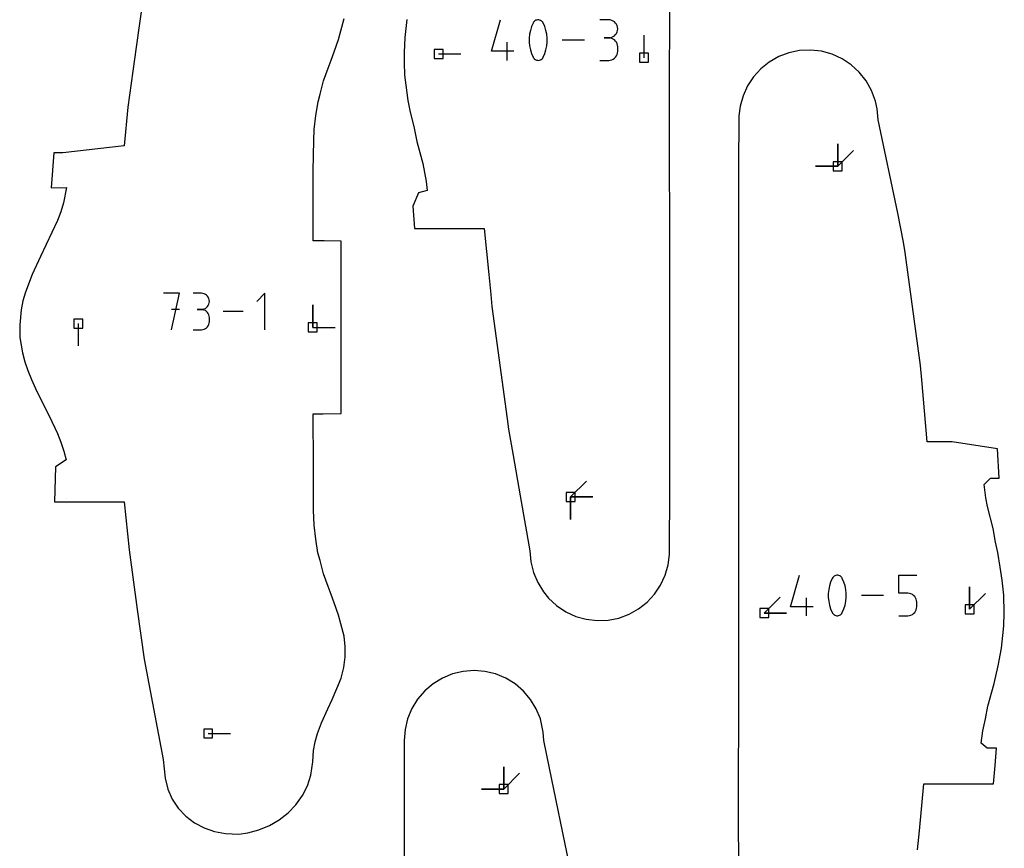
# Model space of a CAD drawing. Extents: x 0 to 600, y 0 to 900.
# Tile 40 of 55: x 371 to 434, y 801 to 854. Entities that reach past the tile are written whole.
import ezdxf

# ---------------------------------------------------------------- set-up
doc = ezdxf.new("R2010")
doc.units = 0

msp = doc.modelspace()

# ---------------------------------------------------------------- linework, layer by layer
at = {"layer": 'annotation', "color": 1}
for p, q in [((401.02106, 851.626859), (401.59507, 853.639953)), ((403.578108, 853.201636), (403.503687, 852.961524)), ((403.677336, 853.434981), (403.578108, 853.201636)), ((403.710751, 853.490548), (403.677336, 853.434981)), ((403.677336, 853.434981), (403.677336, 853.434981)), ((403.752395, 853.537902), (403.710751, 853.490548)), ((403.800889, 853.576583), (403.752395, 853.537902)), ((403.854855, 853.606134), (403.800889, 853.576583)), ((403.912913, 853.626095), (403.854855, 853.606134)), ((403.973684, 853.636009), (403.912913, 853.626095)), ((404.03579, 853.635418), (403.973684, 853.636009)), ((404.097852, 853.623863), (404.03579, 853.635418)), ((404.158491, 853.600885), (404.097852, 853.623863)), ((404.181705, 853.588687), (404.158491, 853.600885)), ((404.158491, 853.600885), (404.158491, 853.600885)), ((404.203981, 853.574675), (404.181705, 853.588687)), ((404.22521, 853.558961), (404.203981, 853.574675)), ((404.245286, 853.541656), (404.22521, 853.558961)), ((404.264098, 853.522871), (404.245286, 853.541656)), ((404.28154, 853.502716), (404.264098, 853.522871)), ((404.297503, 853.481302), (404.28154, 853.502716)), ((404.311878, 853.458741), (404.297503, 853.481302)), ((404.324558, 853.435143), (404.311878, 853.458741)), ((404.424267, 853.201317), (404.324558, 853.435143)), ((404.324558, 853.435143), (404.324558, 853.435143)), ((404.499049, 852.960845), (404.424267, 853.201317)), ((408.505265, 853.63695), (407.930443, 853.63695)), ((408.608648, 853.627671), (408.505265, 853.63695)), ((408.705928, 853.600929), (408.608648, 853.627671)), ((408.795487, 853.558369), (408.705928, 853.600929)), ((408.875706, 853.501636), (408.795487, 853.558369)), ((408.944969, 853.432375), (408.875706, 853.501636)), ((409.001656, 853.35223), (408.944969, 853.432375)), ((409.04415, 853.262846), (409.001656, 853.35223)), ((409.070833, 853.165868), (409.04415, 853.262846)), ((403.454073, 852.71656), (403.429266, 852.468657)), ((403.503687, 852.961524), (403.454073, 852.71656)), ((404.548903, 852.71564), (404.499049, 852.960845)), ((404.57383, 852.467617), (404.548903, 852.71564)), ((408.705928, 852.523345), (408.795487, 852.565947)), ((408.795487, 852.565947), (408.875706, 852.622763)), ((408.875706, 852.622763), (408.944969, 852.69216)), ((408.944969, 852.69216), (409.001656, 852.772508)), ((409.001656, 852.772508), (409.04415, 852.862174)), ((409.04415, 852.862174), (409.070833, 852.959529)), ((409.080087, 853.06294), (409.070833, 853.165868)), ((409.070833, 852.959529), (409.080087, 853.06294)), ((409.080087, 853.06294), (409.080087, 853.06294)), ((410.76199, 851.221383), (410.76199, 852.650133)), ((402.027526, 851.051387), (402.027526, 852.201031)), ((403.429266, 852.468657), (403.429266, 852.219731)), ((403.429266, 852.219731), (403.454073, 851.971697)), ((403.454073, 851.971697), (403.503687, 851.726468)), ((404.499049, 851.725788), (404.548903, 851.970777)), ((404.548903, 851.970777), (404.57383, 852.218691)), ((404.57383, 852.218691), (404.57383, 852.467617)), ((406.959974, 852.34567), (405.54459, 852.34567)), ((408.505265, 852.487306), (408.217448, 852.487306)), ((408.217448, 852.487306), (408.505265, 852.487306)), ((408.505265, 852.487306), (408.608648, 852.496588)), ((408.608648, 852.478027), (408.505265, 852.487306)), ((408.505265, 852.487306), (408.505265, 852.487306)), ((408.608648, 852.496588), (408.705928, 852.523345)), ((408.705928, 852.451285), (408.608648, 852.478027)), ((408.795487, 852.408725), (408.705928, 852.451285)), ((408.875706, 852.351992), (408.795487, 852.408725)), ((408.944969, 852.28273), (408.875706, 852.351992)), ((409.001656, 852.202586), (408.944969, 852.28273)), ((409.04415, 852.113202), (409.001656, 852.202586)), ((409.070833, 852.016223), (409.04415, 852.113202)), ((409.080087, 851.913296), (409.070833, 852.016223)), ((397.646881, 851.459508), (399.075631, 851.459508)), ((402.458359, 851.626859), (401.02106, 851.626859)), ((403.503687, 851.726468), (403.578108, 851.485959)), ((403.578108, 851.485959), (403.677336, 851.252085)), ((404.324558, 851.252248), (404.424267, 851.48564)), ((404.424267, 851.48564), (404.499049, 851.725788)), ((408.944969, 851.255977), (409.001656, 851.336117)), ((409.001656, 851.336117), (409.04415, 851.425507)), ((409.04415, 851.425507), (409.070833, 851.522508)), ((409.070833, 851.522508), (409.080087, 851.625479)), ((409.080087, 851.625479), (409.080087, 851.913296)), ((409.080087, 851.913296), (409.080087, 851.913296)), ((403.677336, 851.252085), (403.677336, 851.252085)), ((403.677336, 851.252085), (403.68997, 851.228534)), ((403.68997, 851.228534), (403.704239, 851.206085)), ((403.704239, 851.206085), (403.720083, 851.184807)), ((403.720083, 851.184807), (403.737443, 851.164767)), ((403.737443, 851.164767), (403.756258, 851.146034)), ((403.756258, 851.146034), (403.776467, 851.128676)), ((403.776467, 851.128676), (403.798011, 851.112761)), ((403.798011, 851.112761), (403.82083, 851.098356)), ((403.82083, 851.098356), (403.844864, 851.085531)), ((403.844864, 851.085531), (403.844864, 851.085531)), ((403.844864, 851.085531), (403.905025, 851.063041)), ((403.905025, 851.063041), (403.966726, 851.051868)), ((403.966726, 851.051868), (404.028571, 851.051556)), ((404.028571, 851.051556), (404.089165, 851.061648)), ((404.089165, 851.061648), (404.147114, 851.081691)), ((404.147114, 851.081691), (404.201023, 851.111228)), ((404.201023, 851.111228), (404.249496, 851.149803)), ((404.249496, 851.149803), (404.29114, 851.196962)), ((404.29114, 851.196962), (404.324558, 851.252248)), ((404.324558, 851.252248), (404.324558, 851.252248)), ((407.930443, 851.051468), (408.505265, 851.051468)), ((408.505265, 851.051468), (408.608648, 851.060743)), ((408.505265, 851.051468), (408.505265, 851.051468)), ((408.608648, 851.060743), (408.705928, 851.087471)), ((408.705928, 851.087471), (408.795487, 851.130014)), ((408.795487, 851.130014), (408.875706, 851.186729)), ((408.875706, 851.186729), (408.944969, 851.255977)), ((423.132205, 844.290479), (423.132205, 845.719228)), ((423.132205, 844.290479), (423.132205, 845.719228)), ((423.132205, 845.719228), (423.132205, 844.290479)), ((423.132205, 844.290479), (423.132205, 845.719228)), ((423.132205, 845.719228), (423.132205, 844.290479)), ((423.132205, 844.290479), (424.142484, 845.300757)), ((373.82431, 844.926197), (373.824188, 844.924602)), ((423.132205, 844.290479), (421.703455, 844.290479)), ((423.132205, 844.290479), (421.703455, 844.290479)), ((421.703455, 844.290479), (423.132205, 844.290479)), ((373.689006, 843.150168), (373.689006, 843.150168)), ((381.104393, 836.183012), (380.068625, 836.183012)), ((380.586582, 833.853812), (381.104393, 836.183012)), ((382.495143, 836.180309), (381.977916, 836.180309)), ((382.588167, 836.17196), (382.495143, 836.180309)), ((382.6757, 836.147897), (382.588167, 836.17196)), ((382.756285, 836.109602), (382.6757, 836.147897)), ((382.828467, 836.058553), (382.756285, 836.109602)), ((382.89079, 835.996232), (382.828467, 836.058553)), ((382.941797, 835.924117), (382.89079, 835.996232)), ((382.980034, 835.843689), (382.941797, 835.924117)), ((383.004043, 835.756428), (382.980034, 835.843689)), ((382.980034, 835.483164), (383.004043, 835.570763)), ((383.01237, 835.663813), (383.004043, 835.756428)), ((383.004043, 835.570763), (383.01237, 835.663813)), ((383.01237, 835.663813), (383.01237, 835.663813)), ((386.550721, 836.183012), (386.03291, 835.665055)), ((386.550721, 833.853812), (386.550721, 836.183012)), ((381.104393, 835.145783), (380.586582, 835.145783)), ((382.495143, 835.145856), (382.236164, 835.145856)), ((382.236164, 835.145856), (382.495143, 835.145856)), ((382.495143, 835.145856), (382.588167, 835.154208)), ((382.588167, 835.137506), (382.495143, 835.145856)), ((382.495143, 835.145856), (382.495143, 835.145856)), ((382.588167, 835.154208), (382.6757, 835.178284)), ((382.6757, 835.113444), (382.588167, 835.137506)), ((382.6757, 835.178284), (382.756285, 835.216618)), ((382.756285, 835.075148), (382.6757, 835.113444)), ((382.756285, 835.216618), (382.828467, 835.26774)), ((382.828467, 835.0241), (382.756285, 835.075148)), ((382.828467, 835.26774), (382.89079, 835.330184)), ((382.89079, 834.961778), (382.828467, 835.0241)), ((382.89079, 835.330184), (382.941797, 835.402481)), ((382.941797, 834.889663), (382.89079, 834.961778)), ((382.941797, 835.402481), (382.980034, 835.483164)), ((385.159606, 835.018412), (383.886039, 835.018412)), ((389.609046, 834.007474), (389.609046, 835.436224)), ((389.609046, 834.007474), (389.609046, 835.436224)), ((389.609046, 835.436224), (389.609046, 834.007474)), ((382.980034, 834.809236), (382.941797, 834.889663)), ((383.004043, 834.721974), (382.980034, 834.809236)), ((383.01237, 834.629359), (383.004043, 834.721974)), ((383.004043, 834.277728), (383.01237, 834.370381)), ((383.01237, 834.370381), (383.01237, 834.629359)), ((383.01237, 834.629359), (383.01237, 834.629359)), ((374.634008, 834.245599), (374.634008, 832.816849)), ((381.977916, 833.853885), (382.495143, 833.853885)), ((382.495143, 833.853885), (382.588167, 833.862229)), ((382.495143, 833.853885), (382.495143, 833.853885)), ((382.588167, 833.862229), (382.6757, 833.88628)), ((382.6757, 833.88628), (382.756285, 833.92456)), ((382.756285, 833.92456), (382.828467, 833.975593)), ((382.828467, 833.975593), (382.89079, 834.037902)), ((382.89079, 834.037902), (382.941797, 834.110012)), ((382.941797, 834.110012), (382.980034, 834.190446)), ((382.980034, 834.190446), (383.004043, 834.277728)), ((389.609046, 834.007474), (391.037796, 834.007474)), ((406.070514, 823.177566), (407.080792, 824.187845)), ((373.859419, 823.097071), (373.859526, 823.095719)), ((406.070514, 823.177566), (407.499264, 823.177566)), ((406.070514, 823.177566), (407.499264, 823.177566)), ((407.499264, 823.177566), (406.070514, 823.177566)), ((406.070514, 823.177566), (406.070514, 821.748816)), ((406.070514, 823.177566), (407.499264, 823.177566)), ((407.499264, 823.177566), (406.070514, 823.177566)), ((406.070514, 823.177566), (406.070514, 821.748816)), ((406.070514, 821.748816), (406.070514, 823.177566)), ((420.121997, 816.174414), (420.696006, 818.187503)), ((422.778265, 817.982531), (422.679038, 817.749187)), ((422.81168, 818.038098), (422.778265, 817.982531)), ((422.778265, 817.982531), (422.778265, 817.982531)), ((422.853324, 818.085452), (422.81168, 818.038098)), ((422.901818, 818.124133), (422.853324, 818.085452)), ((422.955784, 818.153683), (422.901818, 818.124133)), ((423.013841, 818.173645), (422.955784, 818.153683)), ((423.074613, 818.183559), (423.013841, 818.173645)), ((423.136719, 818.182967), (423.074613, 818.183559)), ((423.19878, 818.171412), (423.136719, 818.182967)), ((423.259419, 818.148435), (423.19878, 818.171412)), ((423.282633, 818.136236), (423.259419, 818.148435)), ((423.259419, 818.148435), (423.259419, 818.148435)), ((423.304909, 818.122224), (423.282633, 818.136236)), ((423.326138, 818.106511), (423.304909, 818.122224)), ((423.346213, 818.089206), (423.326138, 818.106511)), ((423.365026, 818.07042), (423.346213, 818.089206)), ((423.382468, 818.050265), (423.365026, 818.07042)), ((423.39843, 818.028852), (423.382468, 818.050265)), ((423.412806, 818.006291), (423.39843, 818.028852)), ((423.425486, 817.982693), (423.412806, 818.006291)), ((423.525194, 817.748868), (423.425486, 817.982693)), ((423.425486, 817.982693), (423.425486, 817.982693)), ((427.03136, 817.034778), (427.03136, 818.187503)), ((427.03136, 818.187503), (428.181001, 818.187503)), ((422.604617, 817.509075), (422.555003, 817.264112)), ((422.679038, 817.749187), (422.604617, 817.509075)), ((423.599976, 817.508396), (423.525194, 817.748868)), ((423.64983, 817.263192), (423.599976, 817.508396)), ((431.551873, 816.00707), (431.551873, 817.43582)), ((431.551873, 816.00707), (431.551873, 817.43582)), ((431.551873, 817.43582), (431.551873, 816.00707)), ((418.437552, 815.768945), (419.447831, 816.779223)), ((421.12846, 815.598944), (421.12846, 816.748585)), ((422.555003, 817.264112), (422.530197, 817.01621)), ((422.530197, 817.01621), (422.530197, 816.767285)), ((422.530197, 816.767285), (422.555003, 816.519251)), ((423.674757, 817.01517), (423.64983, 817.263192)), ((423.64983, 816.518331), (423.674757, 816.766245)), ((423.674757, 816.766245), (423.674757, 817.01517)), ((426.060894, 816.893223), (424.645514, 816.893223)), ((427.60618, 817.034778), (427.03136, 817.034778)), ((427.709392, 817.025552), (427.60618, 817.034778)), ((427.806581, 816.998943), (427.709392, 817.025552)), ((427.896113, 816.956557), (427.806581, 816.998943)), ((427.976353, 816.899998), (427.896113, 816.956557)), ((428.045669, 816.830871), (427.976353, 816.899998)), ((428.102426, 816.750779), (428.045669, 816.830871)), ((428.144989, 816.661329), (428.102426, 816.750779)), ((431.551873, 816.00707), (432.562151, 817.017348)), ((421.559292, 816.174414), (420.121997, 816.174414)), ((422.555003, 816.519251), (422.604617, 816.274022)), ((422.604617, 816.274022), (422.679038, 816.033515)), ((423.525194, 816.033196), (423.599976, 816.273343)), ((423.599976, 816.273343), (423.64983, 816.518331)), ((428.171726, 816.564124), (428.144989, 816.661329)), ((428.17172, 816.071009), (428.181001, 816.174414)), ((428.181001, 816.460769), (428.171726, 816.564124)), ((428.181001, 816.174414), (428.181001, 816.460769)), ((428.181001, 816.460769), (428.181001, 816.460769)), ((418.437552, 815.768945), (419.866302, 815.768945)), ((418.437552, 815.768945), (419.866302, 815.768945)), ((419.866302, 815.768945), (418.437552, 815.768945)), ((422.679038, 816.033515), (422.778265, 815.799642)), ((422.778265, 815.799642), (422.778265, 815.799642)), ((422.778265, 815.799642), (422.790899, 815.776091)), ((422.790899, 815.776091), (422.805168, 815.753642)), ((422.805168, 815.753642), (422.821013, 815.732364)), ((422.821013, 815.732364), (422.838372, 815.712324)), ((422.838372, 815.712324), (422.857187, 815.693591)), ((422.857187, 815.693591), (422.877396, 815.676233)), ((422.877396, 815.676233), (422.89894, 815.660317)), ((422.89894, 815.660317), (422.921759, 815.645913)), ((422.921759, 815.645913), (422.945792, 815.633088)), ((422.945792, 815.633088), (422.945792, 815.633088)), ((422.945792, 815.633088), (423.005954, 815.610598)), ((423.005954, 815.610598), (423.067654, 815.599425)), ((423.067654, 815.599425), (423.129499, 815.599112)), ((423.129499, 815.599112), (423.190093, 815.609205)), ((423.190093, 815.609205), (423.248042, 815.629248)), ((423.248042, 815.629248), (423.301951, 815.658785)), ((423.301951, 815.658785), (423.350424, 815.69736)), ((423.350424, 815.69736), (423.392067, 815.744518)), ((423.392067, 815.744518), (423.425486, 815.799804)), ((423.425486, 815.799804), (423.525194, 816.033196)), ((423.425486, 815.799804), (423.425486, 815.799804)), ((427.03136, 815.598944), (427.60618, 815.598944)), ((427.60618, 815.598944), (427.709349, 815.60822)), ((427.60618, 815.598944), (427.60618, 815.598944)), ((427.709349, 815.60822), (427.806516, 815.634963)), ((427.806516, 815.634963), (427.896041, 815.677543)), ((427.896041, 815.677543), (427.976287, 815.734333)), ((427.976287, 815.734333), (428.045616, 815.803703)), ((428.045616, 815.803703), (428.10239, 815.884025)), ((428.10239, 815.884025), (428.14497, 815.973669)), ((428.14497, 815.973669), (428.17172, 816.071009)), ((382.931265, 808.080152), (384.360015, 808.080152)), ((401.803967, 804.533043), (401.803967, 805.961793)), ((401.803967, 804.533043), (401.803967, 805.961793)), ((401.803967, 805.961793), (401.803967, 804.533043)), ((401.803967, 804.533043), (401.803967, 805.961793)), ((401.803967, 805.961793), (401.803967, 804.533043)), ((401.803967, 804.533043), (402.814246, 805.543322)), ((401.803967, 804.533043), (400.375217, 804.533043)), ((401.803967, 804.533043), (400.375217, 804.533043)), ((400.375217, 804.533043), (401.803967, 804.533043))]:
    msp.add_line(p, q, dxfattribs=at)
at = {"layer": 'boundary', "color": 5}
for p, q in [((412.400285, 852.241837), (412.399702, 863.899013)), ((378.774167, 855.093398), (378.339404, 851.894545)), ((391.402947, 852.939677), (391.608133, 853.716149)), ((395.625844, 853.651542), (395.490802, 852.5181)), ((391.259689, 852.386716), (391.402947, 852.939677)), ((390.972491, 851.591509), (391.259689, 852.386716)), ((395.490802, 852.5181), (395.446742, 851.543221)), ((412.399982, 851.256546), (412.400285, 852.241837)), ((378.339404, 851.894545), (377.811016, 848.05259)), ((390.781302, 851.061366), (390.972491, 851.591509)), ((395.446742, 851.543221), (395.447344, 850.917361)), ((420.018601, 851.533771), (419.367771, 851.287746)), ((420.701122, 851.675227), (420.018601, 851.533771)), ((421.39753, 851.707595), (420.701122, 851.675227)), ((422.090406, 851.630519), (421.39753, 851.707595)), ((422.765898, 851.444599), (422.090406, 851.630519)), ((423.404793, 851.15399), (422.765898, 851.444599)), ((390.594673, 850.545782), (390.781302, 851.061366)), ((395.447344, 850.917361), (395.477049, 850.101006)), ((412.400124, 843.518578), (412.399982, 851.256546)), ((418.764057, 850.943574), (418.221877, 850.51004)), ((419.367771, 851.287746), (418.764057, 850.943574)), ((423.990936, 850.765534), (423.404793, 851.15399)), ((424.509282, 850.28863), (423.990936, 850.765534)), ((390.296865, 849.73672), (390.594673, 850.545782)), ((395.477049, 850.101006), (395.549413, 849.465919)), ((418.221877, 850.51004), (417.754055, 849.99806)), ((424.946565, 849.735032), (424.509282, 850.28863)), ((390.086864, 848.897288), (390.296865, 849.73672)), ((395.549413, 849.465919), (395.675019, 848.491839)), ((417.371522, 849.420308), (417.08312, 848.790828)), ((417.754055, 849.99806), (417.371522, 849.420308)), ((425.291483, 849.118519), (424.946565, 849.735032)), ((389.94504, 848.407029), (390.086864, 848.897288)), ((417.08312, 848.790828), (416.895451, 848.124677)), ((425.535037, 848.454637), (425.291483, 849.118519)), ((389.815153, 847.536967), (389.94504, 848.407029)), ((395.675019, 848.491839), (395.813875, 847.844908)), ((425.655632, 847.949124), (425.535037, 848.454637)), ((377.811016, 848.05259), (377.566623, 845.599775)), ((389.691706, 846.627918), (389.815153, 847.536967)), ((395.813875, 847.844908), (396.081235, 846.716367)), ((416.895451, 848.124677), (416.819364, 847.511034)), ((425.710507, 847.247402), (425.655632, 847.949124)), ((416.819364, 847.511034), (416.789751, 844.160172)), ((426.960417, 841.30102), (425.710507, 847.247402)), ((389.667974, 845.924475), (389.691706, 846.627918)), ((396.081235, 846.716367), (396.245177, 845.863643)), ((389.63614, 843.990124), (389.667974, 845.924475)), ((396.245177, 845.863643), (396.634859, 844.462107)), ((373.070323, 845.150152), (372.90108, 842.922121)), ((373.643878, 845.150163), (373.070323, 845.150152)), ((377.566623, 845.599775), (373.643878, 845.150163)), ((396.634859, 844.462107), (396.842256, 843.318428)), ((389.634268, 841.223811), (389.63614, 843.990124)), ((416.789751, 844.160172), (416.785601, 832.733139)), ((396.842256, 843.318428), (396.916841, 842.74145)), ((412.406443, 841.814784), (412.400124, 843.518578)), ((372.90108, 842.922121), (373.888266, 842.92476)), ((373.888266, 842.92476), (373.704113, 841.960414)), ((396.352298, 842.595102), (396.003865, 841.73677)), ((396.916841, 842.74145), (396.352298, 842.595102)), ((373.704113, 841.960414), (373.525216, 841.391217)), ((373.525216, 841.391217), (373.31119, 840.832698)), ((396.003865, 841.73677), (396.108398, 840.324261)), ((412.400272, 840.699224), (412.406443, 841.814784)), ((427.338743, 839.441402), (426.960417, 841.30102)), ((373.31119, 840.832698), (372.224749, 838.522404)), ((389.633715, 840.558668), (389.634268, 841.223811)), ((412.400467, 835.504172), (412.400272, 840.699224)), ((389.634145, 839.521349), (389.633715, 840.558668)), ((396.108398, 840.324261), (398.749341, 840.313586)), ((398.749341, 840.313586), (400.565403, 840.315273)), ((400.565403, 840.315273), (400.848506, 837.372306)), ((390.346223, 839.532128), (389.634145, 839.521349)), ((391.416231, 839.513661), (390.346223, 839.532128)), ((391.417202, 838.070578), (391.416231, 839.513661)), ((427.429057, 838.782921), (427.338743, 839.441402)), ((428.424481, 831.566344), (427.429057, 838.782921)), ((372.224749, 838.522404), (371.701075, 837.389538)), ((391.418525, 836.494602), (391.417202, 838.070578)), ((371.701075, 837.389538), (371.268662, 836.259097)), ((400.848506, 837.372306), (400.973959, 836.102873)), ((371.268662, 836.259097), (371.106661, 835.693626)), ((391.419534, 835.469353), (391.418525, 836.494602)), ((371.106661, 835.693626), (370.98323, 835.128107)), ((400.973959, 836.102873), (401.050933, 835.3481)), ((370.98323, 835.128107), (370.896369, 834.157502)), ((391.417945, 833.753078), (391.419534, 835.469353)), ((401.050933, 835.3481), (402.014333, 828.161301)), ((412.40067, 829.317651), (412.400467, 835.504172)), ((370.896369, 834.157502), (370.911802, 833.354121)), ((391.419315, 832.037271), (391.417945, 833.753078)), ((370.911802, 833.354121), (371.068939, 832.38076)), ((416.785601, 832.733139), (416.798251, 831.540864)), ((371.068939, 832.38076), (371.226526, 831.813517)), ((371.226526, 831.813517), (371.42504, 831.245331)), ((391.418326, 831.073902), (391.419315, 832.037271)), ((371.42504, 831.245331), (371.657274, 830.67656)), ((416.798251, 831.540864), (416.7981, 828.731244)), ((428.50798, 830.655135), (428.424481, 831.566344)), ((371.657274, 830.67656), (371.91544, 830.107378)), ((391.417323, 829.606056), (391.418326, 831.073902)), ((428.850674, 826.689318), (428.50798, 830.655135)), ((371.91544, 830.107378), (372.191946, 829.536259)), ((372.191946, 829.536259), (372.784625, 828.361598)), ((391.416604, 828.497653), (391.417323, 829.606056)), ((412.400983, 823.914488), (412.40067, 829.317651)), ((416.7981, 828.731244), (416.798009, 827.053823)), ((372.784625, 828.361598), (373.306728, 827.237574)), ((389.643917, 827.228924), (389.633643, 828.490393)), ((389.633643, 828.490393), (390.264346, 828.481891)), ((390.264346, 828.481891), (391.416604, 828.497653)), ((402.014333, 828.161301), (402.101942, 827.505083)), ((402.101942, 827.505083), (402.398878, 825.836864)), ((373.306728, 827.237574), (373.531046, 826.674518)), ((389.650837, 826.468411), (389.643917, 827.228924)), ((416.798009, 827.053823), (416.797567, 815.767088)), ((373.531046, 826.674518), (373.717841, 826.111207)), ((389.654777, 825.094454), (389.650837, 826.468411)), ((430.433013, 826.699201), (428.850674, 826.689318)), ((433.333019, 826.244929), (430.433013, 826.699201)), ((433.4415, 824.387948), (433.333019, 826.244929)), ((373.856269, 825.551317), (373.189346, 825.10347)), ((373.717841, 826.111207), (373.856269, 825.551317)), ((402.398878, 825.836864), (402.84553, 823.259425)), ((373.189346, 825.10347), (373.115094, 822.865992)), ((389.650792, 824.104465), (389.654777, 825.094454)), ((432.492744, 823.985293), (432.890684, 824.381893)), ((432.890684, 824.381893), (433.4415, 824.387948)), ((389.654041, 823.322605), (389.650792, 824.104465)), ((412.382198, 819.507434), (412.400983, 823.914488)), ((432.598134, 823.128611), (432.492744, 823.985293)), ((389.652875, 822.327869), (389.654041, 823.322605)), ((402.84553, 823.259425), (403.479072, 819.742238)), ((432.702071, 822.560541), (432.598134, 823.128611)), ((373.115094, 822.865992), (373.714469, 822.865127)), ((373.714469, 822.865127), (377.571782, 822.865445)), ((377.571782, 822.865445), (377.881196, 819.804703)), ((433.054525, 821.174634), (432.702071, 822.560541)), ((389.69143, 821.389223), (389.652875, 822.327869)), ((389.814517, 820.481018), (389.69143, 821.389223)), ((433.203762, 820.298925), (433.054525, 821.174634)), ((389.944065, 819.611026), (389.814517, 820.481018)), ((433.359892, 819.635631), (433.203762, 820.298925)), ((377.881196, 819.804703), (378.406037, 815.998723)), ((390.085727, 819.120875), (389.944065, 819.611026)), ((403.479072, 819.742238), (403.543022, 819.048271)), ((412.298974, 818.846811), (412.382198, 819.507434)), ((433.499602, 818.689131), (433.359892, 819.635631)), ((390.295434, 818.281527), (390.085727, 819.120875)), ((403.543022, 819.048271), (403.705498, 818.365912)), ((412.108314, 818.181846), (412.298974, 818.846811)), ((433.63757, 817.878984), (433.499602, 818.689131)), ((390.593121, 817.471979), (390.295434, 818.281527)), ((403.705498, 818.365912), (403.97241, 817.717639)), ((411.817126, 817.553883), (412.108314, 818.181846)), ((390.779747, 816.956295), (390.593121, 817.471979)), ((403.97241, 817.717639), (404.337125, 817.119243)), ((411.432053, 816.978074), (411.817126, 817.553883)), ((433.728407, 816.907543), (433.63757, 817.878984)), ((390.971172, 816.425836), (390.779747, 816.956295)), ((404.337125, 817.119243), (404.668742, 816.72829)), ((404.668742, 816.72829), (405.183539, 816.247662)), ((410.961991, 816.468451), (411.432053, 816.978074)), ((433.768455, 815.777898), (433.728407, 816.907543)), ((391.258386, 815.630829), (390.971172, 816.425836)), ((405.183539, 816.247662), (405.766728, 815.854962)), ((410.417928, 816.037584), (410.961991, 816.468451)), ((378.406037, 815.998723), (378.835557, 812.829843)), ((391.40188, 815.078103), (391.258386, 815.630829)), ((405.766728, 815.854962), (406.403396, 815.559686)), ((406.403396, 815.559686), (407.077419, 815.368809)), ((408.476848, 815.315259), (409.160448, 815.453307)), ((409.160448, 815.453307), (409.812581, 815.696248)), ((409.812581, 815.696248), (410.417928, 816.037584)), ((416.797567, 815.767088), (416.789444, 812.79593)), ((433.738812, 814.962114), (433.768455, 815.777898)), ((391.607076, 814.302961), (391.40188, 815.078103)), ((407.077419, 815.368809), (407.775876, 815.286258)), ((407.775876, 815.286258), (408.476848, 815.315259)), ((433.667108, 814.332069), (433.738812, 814.962114)), ((391.688868, 813.635416), (391.607076, 814.302961)), ((433.598409, 813.519021), (433.667108, 814.332069)), ((391.688633, 812.96503), (391.688868, 813.635416)), ((391.597186, 812.291882), (391.688633, 812.96503)), ((433.383894, 812.391971), (433.598409, 813.519021)), ((378.835557, 812.829843), (380.049249, 806.425497)), ((416.789444, 812.79593), (416.782205, 801.526995)), ((433.116577, 811.263513), (433.383894, 812.391971)), ((391.414093, 811.614385), (391.597186, 812.291882)), ((398.531225, 811.882338), (397.885106, 811.615482)), ((399.211324, 812.044638), (398.531225, 811.882338)), ((399.905979, 812.098448), (399.211324, 812.044638)), ((400.600763, 812.043164), (399.905979, 812.098448)), ((401.281325, 811.879279), (400.600763, 812.043164)), ((401.928103, 811.610843), (401.281325, 811.879279)), ((391.1396, 810.951087), (391.414093, 811.614385)), ((397.288825, 811.250636), (396.756982, 810.796678)), ((397.885106, 811.615482), (397.288825, 811.250636)), ((402.525228, 811.244496), (401.928103, 811.610843)), ((403.057938, 810.789233), (402.525228, 811.244496)), ((432.720813, 809.817633), (433.116577, 811.263513)), ((390.846199, 810.256203), (391.1396, 810.951087)), ((396.756982, 810.796678), (396.302749, 810.264813)), ((403.513146, 810.256292), (403.057938, 810.789233)), ((390.573486, 809.654049), (390.846199, 810.256203)), ((396.302749, 810.264813), (395.937302, 809.668168)), ((403.879675, 809.658772), (403.513146, 810.256292)), ((432.562983, 809.009441), (432.720813, 809.817633)), ((390.158646, 808.758417), (390.573486, 809.654049)), ((395.937302, 809.668168), (395.669702, 809.021405)), ((404.148451, 809.011417), (403.879675, 809.658772)), ((389.912864, 808.087847), (390.158646, 808.758417)), ((395.669702, 809.021405), (395.506507, 808.340364)), ((404.325903, 808.164477), (404.148451, 809.011417)), ((432.402791, 808.257167), (432.562983, 809.009441)), ((389.759866, 807.546201), (389.912864, 808.087847)), ((395.506507, 808.340364), (395.451797, 807.639145)), ((404.368907, 807.629038), (404.325903, 808.164477)), ((432.281312, 807.47124), (432.402791, 808.257167)), ((389.66624, 806.994048), (389.759866, 807.546201)), ((395.451797, 807.639145), (395.451966, 804.194226)), ((404.7371, 805.862311), (404.368907, 807.629038)), ((432.677199, 807.144943), (432.281312, 807.47124)), ((389.621553, 806.27858), (389.66624, 806.994048)), ((433.260103, 807.151216), (432.677199, 807.144943)), ((433.177597, 806.037206), (433.260103, 807.151216)), ((380.049249, 806.425497), (380.185166, 805.230325)), ((389.491797, 805.416929), (389.621553, 806.27858)), ((433.088393, 804.863563), (433.177597, 806.037206)), ((389.269242, 804.748541), (389.491797, 805.416929)), ((405.975137, 799.776873), (404.7371, 805.862311)), ((380.185166, 805.230325), (380.356277, 804.529697)), ((428.344982, 801.871864), (428.632464, 804.871816)), ((428.632464, 804.871816), (430.499764, 804.860741)), ((430.499764, 804.860741), (433.088393, 804.863563)), ((380.356277, 804.529697), (380.638507, 803.888661)), ((388.94648, 804.116054), (389.269242, 804.748541)), ((395.451966, 804.194226), (395.452369, 795.887802)), ((380.638507, 803.888661), (381.023053, 803.308217)), ((388.034887, 803.011743), (388.531722, 803.53301)), ((388.531722, 803.53301), (388.94648, 804.116054)), ((381.023053, 803.308217), (381.498643, 802.801274)), ((387.467239, 802.563233), (388.034887, 803.011743)), ((381.498643, 802.801274), (382.052278, 802.378495)), ((382.052278, 802.378495), (382.669607, 802.048227)), ((386.841324, 802.196981), (387.467239, 802.563233)), ((382.669607, 802.048227), (383.335458, 801.816585)), ((383.335458, 801.816585), (384.034057, 801.687334)), ((384.034057, 801.687334), (384.88307, 801.660707)), ((384.88307, 801.660707), (385.469255, 801.741178)), ((385.469255, 801.741178), (386.170712, 801.920886)), ((386.170712, 801.920886), (386.841324, 802.196981)), ((428.223932, 800.650411), (428.344982, 801.871864)), ((416.782205, 801.526995), (416.789355, 800.788696)), ((416.789355, 800.788696), (416.797468, 800.054907))]:
    msp.add_line(p, q, dxfattribs=at)
at = {"layer": 'hole', "color": 5}
for p, q in [((397.932631, 851.745258), (397.361131, 851.745258)), ((397.361131, 851.745258), (397.361131, 851.173758)), ((397.932631, 851.173758), (397.932631, 851.745258)), ((411.04774, 851.507133), (410.47624, 851.507133)), ((410.47624, 851.507133), (410.47624, 850.935633)), ((411.04774, 850.935633), (411.04774, 851.507133)), ((397.361131, 851.173758), (397.932631, 851.173758)), ((410.47624, 850.935633), (411.04774, 850.935633)), ((423.417955, 844.576229), (422.846455, 844.576229)), ((422.846455, 844.576229), (422.846455, 844.004729)), ((423.417955, 844.004729), (423.417955, 844.576229)), ((422.846455, 844.004729), (423.417955, 844.004729)), ((374.919758, 834.531349), (374.348258, 834.531349)), ((374.348258, 834.531349), (374.348258, 833.959849)), ((374.919758, 833.959849), (374.919758, 834.531349)), ((374.348258, 833.959849), (374.919758, 833.959849)), ((389.894796, 834.293224), (389.323296, 834.293224)), ((389.323296, 834.293224), (389.323296, 833.721724)), ((389.323296, 833.721724), (389.894796, 833.721724)), ((389.894796, 833.721724), (389.894796, 834.293224)), ((406.356264, 823.463316), (405.784764, 823.463316)), ((405.784764, 823.463316), (405.784764, 822.891816)), ((406.356264, 822.891816), (406.356264, 823.463316)), ((405.784764, 822.891816), (406.356264, 822.891816)), ((431.837623, 816.29282), (431.266123, 816.29282)), ((431.266123, 816.29282), (431.266123, 815.72132)), ((431.837623, 815.72132), (431.837623, 816.29282)), ((418.723302, 816.054695), (418.151802, 816.054695)), ((418.151802, 816.054695), (418.151802, 815.483195)), ((418.151802, 815.483195), (418.723302, 815.483195)), ((418.723302, 815.483195), (418.723302, 816.054695)), ((431.266123, 815.72132), (431.837623, 815.72132)), ((383.217015, 808.365902), (382.645515, 808.365902)), ((382.645515, 808.365902), (382.645515, 807.794402)), ((383.217015, 807.794402), (383.217015, 808.365902)), ((382.645515, 807.794402), (383.217015, 807.794402)), ((402.089717, 804.818793), (401.518217, 804.818793)), ((401.518217, 804.818793), (401.518217, 804.247293)), ((402.089717, 804.247293), (402.089717, 804.818793)), ((401.518217, 804.247293), (402.089717, 804.247293))]:
    msp.add_line(p, q, dxfattribs=at)

doc.saveas('drawing.dxf')
